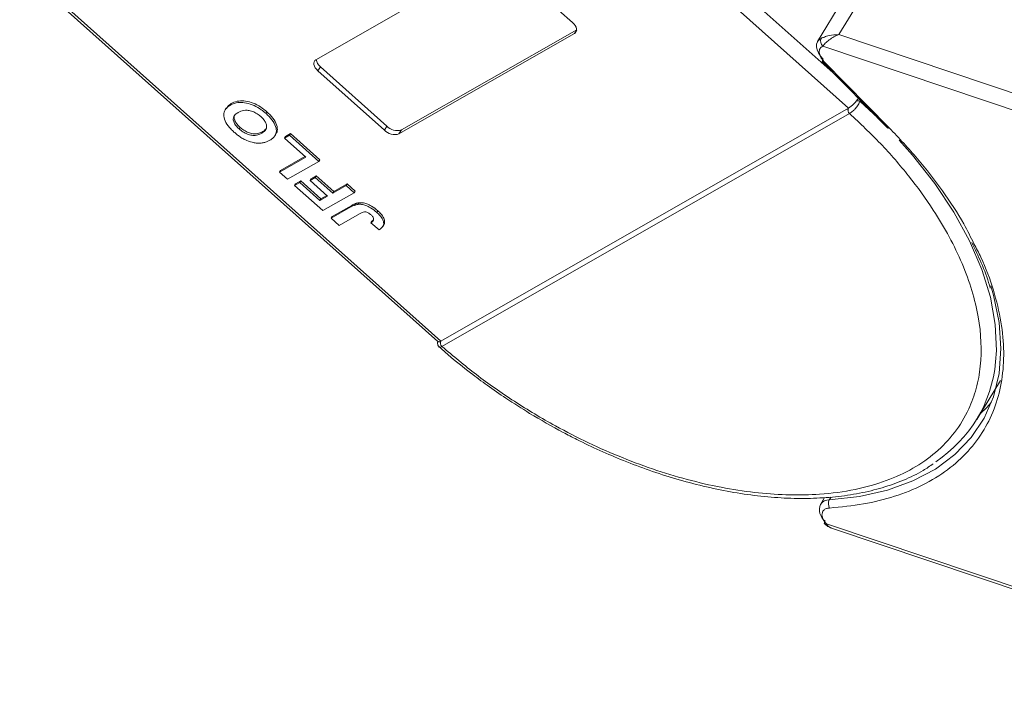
# Model space of a CAD drawing. Header units: millimetres. Extents: x 2098 to 3561, y 550 to 1583.
# Tile 35 of 84: x 2907 to 2983, y 1312 to 1364. Entities that reach past the tile are written whole.
import ezdxf

# ---------------------------------------------------------------- set-up
doc = ezdxf.new("R2010")
doc.units = ezdxf.units.MM

msp = doc.modelspace()

# ---------------------------------------------------------------- linework, layer by layer
at = {"color": 7, "linetype": 'Continuous', "lineweight": 15}
for p, q in [((2970.006, 1360.077), (2941.531, 1385.498)), ((2939.966, 1385.245), (2970.94, 1357.593)), ((2930.172, 1361.294), (2943.616, 1368.979)), ((2939.732, 1339.752), (2907.497, 1368.529)), ((2907.523, 1368.274), (2939.519, 1339.709)), ((2944.732, 1368.686), (2949.819, 1364.144)), ((2970.213, 1363.224), (2971.894, 1365.986)), ((2970.447, 1365.759), (2968.58, 1362.69)), ((2936.718, 1355.923), (2950.136, 1363.594)), ((2950.136, 1363.566), (2949.975, 1363.302)), ((2949.975, 1363.302), (2936.532, 1355.616)), ((3008.108, 1350.496), (2970.213, 1363.224)), ((2968.978, 1362.338), (3007.737, 1349.319)), ((2930.515, 1360.758), (2930.328, 1360.451)), ((2930.515, 1360.758), (2935.602, 1356.216)), ((2968.955, 1361.145), (2973.94, 1356.076)), ((2969.082, 1361.146), (2974.067, 1356.078)), ((2935.416, 1355.91), (2930.328, 1360.451)), ((2923.3, 1357.579), (2923.225, 1357.456)), ((2923.698, 1357.938), (2923.623, 1357.816)), ((2939.733, 1339.752), (2970.939, 1357.592)), ((2971.811, 1358.133), (2973.22, 1356.809)), ((2926.355, 1357.175), (2926.429, 1357.298)), ((2971.031, 1357.179), (2939.824, 1339.339)), ((2971.032, 1357.179), (2971.031, 1357.179)), ((2924.294, 1355.995), (2924.368, 1356.118)), ((2935.602, 1356.216), (2935.416, 1355.91)), ((2926.023, 1355.666), (2926.098, 1355.788)), ((2927.036, 1355.477), (2927.111, 1355.6)), ((2927.763, 1355.287), (2928.163, 1355.516)), ((2927.837, 1355.41), (2927.763, 1355.287)), ((2929.393, 1353.831), (2927.763, 1355.287)), ((2927.837, 1355.41), (2928.237, 1355.638)), ((2928.163, 1355.516), (2928.237, 1355.638)), ((2928.163, 1355.516), (2930.405, 1353.514)), ((2928.237, 1355.638), (2930.479, 1353.637)), ((2936.718, 1355.923), (2936.532, 1355.616)), ((2927.393, 1352.688), (2929.393, 1353.831)), ((2927.467, 1352.81), (2929.338, 1353.88)), ((2930.405, 1353.514), (2928.004, 1352.142)), ((2930.479, 1353.637), (2930.405, 1353.514)), ((2927.467, 1352.81), (2927.393, 1352.688)), ((2928.004, 1352.142), (2927.393, 1352.688)), ((2929.723, 1352.05), (2930.123, 1352.278)), ((2929.797, 1352.172), (2930.197, 1352.401)), ((2930.197, 1352.401), (2930.123, 1352.278)), ((2930.123, 1352.278), (2931.468, 1351.077)), ((2930.197, 1352.401), (2931.543, 1351.2)), ((2928.534, 1351.669), (2928.934, 1351.897)), ((2928.609, 1351.791), (2928.534, 1351.669)), ((2930.694, 1349.74), (2928.534, 1351.669)), ((2928.609, 1351.791), (2929.009, 1352.02)), ((2929.009, 1352.02), (2928.934, 1351.897)), ((2928.934, 1351.897), (2930.483, 1350.514)), ((2929.009, 1352.02), (2930.558, 1350.637)), ((2929.797, 1352.172), (2929.723, 1352.05)), ((2931.068, 1350.849), (2929.723, 1352.05)), ((2931.468, 1351.077), (2932.484, 1351.658)), ((2931.543, 1351.2), (2932.558, 1351.781)), ((2932.484, 1351.658), (2932.558, 1351.781)), ((2932.484, 1351.658), (2933.095, 1351.112)), ((2932.558, 1351.781), (2933.17, 1351.235)), ((2930.483, 1350.514), (2931.068, 1350.849)), ((2930.558, 1350.637), (2931.013, 1350.897)), ((2933.095, 1351.112), (2930.694, 1349.74)), ((2931.543, 1351.2), (2931.468, 1351.077)), ((2933.17, 1351.235), (2933.095, 1351.112)), ((2930.558, 1350.637), (2930.483, 1350.514)), ((2931.347, 1349.157), (2932.86, 1350.023)), ((2931.421, 1349.28), (2932.935, 1350.145)), ((2932.935, 1350.145), (2932.86, 1350.023)), ((2933.461, 1350.344), (2933.386, 1350.222)), ((2931.421, 1349.28), (2931.347, 1349.157)), ((2933.512, 1349.5), (2931.958, 1348.612)), ((2934.909, 1349.727), (2934.834, 1349.605)), ((2931.958, 1348.612), (2931.347, 1349.157)), ((2934.448, 1348.921), (2934.374, 1348.799)), ((2934.374, 1348.799), (2935.016, 1348.27)), ((2935.29, 1348.516), (2935.365, 1348.638)), ((2939.824, 1339.339), (2939.823, 1339.338)), ((2980.763, 1333.747), (2982.574, 1336.724)), ((2969.116, 1327.773), (2968.794, 1327.244)), ((2969.476, 1327.587), (2969.609, 1327.804)), ((3009.578, 1312.204), (2969.249, 1325.75)), ((2969.646, 1325.428), (3009.597, 1312.008))]:
    msp.add_line(p, q, dxfattribs=at)
at = {"color": 7, "linetype": 'Continuous', "lineweight": 15, "flags": 128}
for points in [[(2949.819, 1364.144), (2949.934, 1364.028), (2950.026, 1363.906), (2950.092, 1363.782), (2950.128, 1363.662), (2950.135, 1363.55), (2950.11, 1363.45), (2950.056, 1363.366), (2949.975, 1363.302)], [(2968.58, 1362.69), (2968.689, 1362.822), (2968.859, 1362.935)], [(2968.998, 1361.346), (2968.797, 1361.577), (2968.643, 1361.815), (2968.541, 1362.051), (2968.493, 1362.278), (2968.503, 1362.487), (2968.568, 1362.67), (2968.58, 1362.69)], [(2930.328, 1360.451), (2930.213, 1360.567), (2930.121, 1360.689), (2930.056, 1360.813), (2930.019, 1360.933), (2930.013, 1361.045), (2930.037, 1361.145), (2930.091, 1361.229), (2930.172, 1361.294)], [(2968.955, 1361.145), (2968.945, 1361.16), (2968.94, 1361.194), (2968.947, 1361.237), (2968.966, 1361.288), (2968.998, 1361.346)], [(2969.082, 1361.146), (2969.033, 1361.131), (2968.993, 1361.129), (2968.963, 1361.138), (2968.955, 1361.145)], [(2974.067, 1356.078), (2974.018, 1356.063), (2973.978, 1356.06), (2973.948, 1356.07), (2973.94, 1356.076)], [(2974.824, 1355.149), (2975.846, 1353.987), (2977.544, 1351.822), (2979.003, 1349.627), (2980.208, 1347.427), (2981.145, 1345.244), (2981.805, 1343.103), (2982.18, 1341.026), (2982.266, 1339.037), (2982.208, 1338.163)], [(2981.844, 1343.992), (2982.051, 1343.269), (2982.475, 1341.178), (2982.614, 1339.169), (2982.467, 1337.264), (2982.035, 1335.483), (2981.323, 1333.844), (2980.339, 1332.365), (2979.092, 1331.062), (2977.597, 1329.948), (2975.868, 1329.035), (2973.924, 1328.333), (2971.786, 1327.848), (2969.476, 1327.587)], [(2981.04, 1334.202), (2981.53, 1334.672), (2981.878, 1335.045)], [(2969.111, 1325.76), (2969.1, 1325.776), (2969.093, 1325.811), (2969.099, 1325.856), (2969.117, 1325.908), (2969.148, 1325.966)]]:
    msp.add_lwpolyline(points, dxfattribs=at)
at = {"color": 7, "linetype": 'Continuous', "lineweight": 15}
for centre, radius, start, end in [((2969.314, 1362.716), 0.505, 154.26532, 228.37702), ((2931.028, 1361.419), 0.837, 187.61545, 232.20598), ((2971.249, 1357.444), 0.344, 154.50284, 230.54279), ((2971.251, 1357.445), 0.344, 154.62039, 230.5722), ((2971.617, 1357.423), 0.736, 74.71127, 94.5465), ((2936.395, 1356.965), 1.09, 223.32862, 287.22701), ((2936.209, 1356.658), 1.09, 223.32862, 287.22701), ((2940.042, 1339.603), 0.344, 154.38646, 230.5161), ((2940.043, 1339.604), 0.344, 154.50316, 230.54262), ((2971.953, 1339.109), 10.299, 303.41542, 354.73081), ((2969.446, 1326.797), 0.791, 87.80856, 145.60437), ((2970.03, 1327.293), 0.627, 151.98145, 211.42178), ((2969.836, 1326.845), 1.116, 159.06231, 231.94779), ((2969.187, 1325.862), 0.128, 233.17173, 298.70948)]:
    msp.add_arc(centre, radius, start, end, dxfattribs=at)
for points, knots in [([(2968.859, 1362.935), (2968.935, 1362.97), (2969.104, 1363.045), (2969.557, 1363.181), (2969.956, 1363.207), (2970.213, 1363.224)], [0, 0, 0, 0, 0.2270634, 0.5015869, 1, 1, 1, 1]), ([(2970.213, 1363.224), (2970.083, 1363.17), (2969.824, 1363.061), (2969.46, 1362.821), (2969.154, 1362.556), (2969.034, 1362.408), (2968.978, 1362.338)], [0, 0, 0, 0, 0.251519, 0.501784, 0.765632, 1, 1, 1, 1]), ([(2971.559, 1358.157), (2971.605, 1358.213), (2971.659, 1358.279), (2971.699, 1358.34), (2971.705, 1358.349)], [0, 0, 0, 0, 0.855943, 1, 1, 1, 1]), ([(2923.901, 1355.759), (2923.819, 1355.836), (2923.568, 1356.069), (2923.246, 1356.494), (2923.086, 1356.979), (2923.154, 1357.416), (2923.383, 1357.669), (2923.577, 1357.787), (2923.623, 1357.816)], [0, 0, 0, 0, 0.101398, 0.306996, 0.506144, 0.685262, 0.924557, 1, 1, 1, 1]), ([(2923.32, 1357.565), (2923.39, 1357.669), (2923.487, 1357.815), (2923.65, 1357.911), (2923.698, 1357.938)], [0, 0, 0, 0, 0.71022, 1, 1, 1, 1]), ([(2923.623, 1357.816), (2923.689, 1357.85), (2923.889, 1357.955), (2924.287, 1358.05), (2924.853, 1358.009), (2925.442, 1357.812), (2925.957, 1357.51), (2926.235, 1357.276), (2926.355, 1357.175)], [0, 0, 0, 0, 0.101888, 0.307343, 0.492963, 0.678647, 0.860791, 1, 1, 1, 1]), ([(2923.698, 1357.938), (2923.764, 1357.973), (2923.964, 1358.077), (2924.361, 1358.173), (2924.928, 1358.132), (2925.517, 1357.934), (2926.032, 1357.633), (2926.309, 1357.399), (2926.429, 1357.298)], [0, 0, 0, 0, 0.101888, 0.307343, 0.492963, 0.678647, 0.860791, 1, 1, 1, 1]), ([(2970.939, 1357.592), (2970.939, 1357.592), (2970.939, 1357.592), (2970.939, 1357.593), (2970.94, 1357.593), (2970.94, 1357.593)], [0, 0, 0, 0, 0.384666, 0.692333, 1, 1, 1, 1]), ([(2970.94, 1357.593), (2970.998, 1357.63), (2971.114, 1357.706), (2971.322, 1357.894), (2971.472, 1358.053), (2971.547, 1358.142), (2971.559, 1358.157)], [0, 0, 0, 0, 0.313357, 0.626713, 0.94007, 1, 1, 1, 1]), ([(2971.811, 1358.133), (2971.799, 1358.088), (2971.774, 1357.99), (2971.697, 1357.844), (2971.596, 1357.696), (2971.465, 1357.537), (2971.318, 1357.392), (2971.163, 1357.262), (2971.078, 1357.209), (2971.032, 1357.179)], [0, 0, 0, 0, 0.111997, 0.244844, 0.369168, 0.500899, 0.687533, 0.828138, 1, 1, 1, 1]), ([(2924.294, 1355.995), (2924.212, 1356.074), (2924.049, 1356.231), (2923.886, 1356.496), (2923.826, 1356.751), (2923.896, 1357.013), (2924.063, 1357.167), (2924.197, 1357.247), (2924.223, 1357.263)], [0, 0, 0, 0, 0.160292, 0.321922, 0.490761, 0.657569, 0.933883, 1, 1, 1, 1]), ([(2924.368, 1356.118), (2924.287, 1356.196), (2924.124, 1356.354), (2923.959, 1356.619), (2923.906, 1356.87), (2923.929, 1357.044), (2923.994, 1357.105), (2924.006, 1357.117)], [0, 0, 0, 0, 0.230291, 0.462505, 0.705076, 0.944729, 1, 1, 1, 1]), ([(2924.223, 1357.263), (2924.29, 1357.297), (2924.477, 1357.394), (2924.817, 1357.458), (2925.239, 1357.376), (2925.589, 1357.225), (2925.822, 1357.061), (2925.935, 1356.963), (2925.956, 1356.945)], [0, 0, 0, 0, 0.15859, 0.447239, 0.620381, 0.793575, 0.961295, 1, 1, 1, 1]), ([(2925.956, 1356.945), (2926.037, 1356.866), (2926.2, 1356.707), (2926.355, 1356.442), (2926.416, 1356.176), (2926.338, 1355.899), (2926.165, 1355.75), (2926.037, 1355.674), (2926.023, 1355.666)], [0, 0, 0, 0, 0.1597099, 0.3204292, 0.4910735, 0.6770503, 0.9662903, 1, 1, 1, 1]), ([(2926.355, 1357.175), (2926.437, 1357.098), (2926.688, 1356.865), (2927.016, 1356.438), (2927.176, 1355.951), (2927.106, 1355.515), (2926.88, 1355.269), (2926.692, 1355.154), (2926.651, 1355.129)], [0, 0, 0, 0, 0.102171, 0.30922, 0.51365, 0.692275, 0.932413, 1, 1, 1, 1]), ([(2926.429, 1357.298), (2926.512, 1357.221), (2926.762, 1356.988), (2927.094, 1356.559), (2927.241, 1356.08), (2927.225, 1355.753), (2927.116, 1355.64), (2927.091, 1355.614)], [0, 0, 0, 0, 0.137027, 0.414714, 0.688887, 0.928452, 1, 1, 1, 1]), ([(2971.031, 1357.179), (2971.837, 1356.417), (2973.473, 1354.87), (2975.619, 1352.382), (2977.357, 1349.982), (2978.692, 1347.732), (2979.683, 1345.667), (2980.43, 1343.616), (2981.078, 1340.933), (2981.188, 1338.4), (2980.763, 1336.106), (2980.137, 1334.379), (2979.128, 1332.709), (2977.68, 1331.19), (2975.923, 1329.961), (2973.858, 1329.005), (2971.467, 1328.33), (2968.965, 1327.992), (2966.469, 1327.934), (2964.056, 1328.09), (2961.535, 1328.455), (2958.065, 1329.224), (2954.525, 1330.399), (2951.046, 1331.927), (2948.265, 1333.351), (2945.37, 1335.089), (2942.442, 1337.13), (2940.688, 1338.61), (2939.824, 1339.339)], [0, 0, 0, 0, 0.038862, 0.078912, 0.120068, 0.152227, 0.184382, 0.217215, 0.250043, 0.315618, 0.347778, 0.379932, 0.421093, 0.461142, 0.5, 0.538863, 0.578912, 0.620068, 0.652227, 0.684382, 0.717215, 0.750043, 0.815618, 0.847778, 0.879932, 0.921093, 0.96114, 1, 1, 1, 1]), ([(2926.098, 1355.788), (2926.031, 1355.754), (2925.863, 1355.667), (2925.559, 1355.603), (2925.179, 1355.651), (2924.828, 1355.784), (2924.556, 1355.957), (2924.416, 1356.077), (2924.368, 1356.118)], [0, 0, 0, 0, 0.158617, 0.400864, 0.573059, 0.745486, 0.912985, 1, 1, 1, 1]), ([(2926.382, 1356.05), (2926.31, 1355.963), (2926.229, 1355.865), (2926.111, 1355.796), (2926.098, 1355.788)], [0, 0, 0, 0, 0.885532, 1, 1, 1, 1]), ([(2974.067, 1356.078), (2974.81, 1355.291), (2976.296, 1353.716), (2978.186, 1351.243), (2979.636, 1349.059), (2980.301, 1347.707), (2980.55, 1347.199)], [0, 0, 0, 0, 0.2748088, 0.5496356, 0.8310259, 1, 1, 1, 1]), ([(2924.666, 1355.215), (2924.614, 1355.243), (2924.511, 1355.3), (2924.371, 1355.392), (2924.242, 1355.481), (2924.125, 1355.571), (2924.011, 1355.663), (2923.938, 1355.727), (2923.901, 1355.759)], [0, 0, 0, 0, 0.185429, 0.37219, 0.527708, 0.683877, 0.841678, 1, 1, 1, 1]), ([(2926.023, 1355.666), (2925.957, 1355.631), (2925.789, 1355.544), (2925.484, 1355.48), (2925.104, 1355.528), (2924.753, 1355.662), (2924.481, 1355.835), (2924.342, 1355.954), (2924.294, 1355.995)], [0, 0, 0, 0, 0.158617, 0.400864, 0.573059, 0.745486, 0.912985, 1, 1, 1, 1]), ([(2925.898, 1354.907), (2925.803, 1354.908), (2925.611, 1354.91), (2925.222, 1354.983), (2924.896, 1355.095), (2924.69, 1355.202), (2924.666, 1355.215)], [0, 0, 0, 0, 0.250896, 0.502166, 0.940512, 1, 1, 1, 1]), ([(2926.651, 1355.129), (2926.618, 1355.111), (2926.554, 1355.075), (2926.445, 1355.026), (2926.327, 1354.982), (2926.195, 1354.945), (2926.054, 1354.917), (2925.95, 1354.91), (2925.898, 1354.907)], [0, 0, 0, 0, 0.1539502, 0.3081809, 0.478699, 0.6499612, 0.8242026, 1, 1, 1, 1]), ([(2932.86, 1350.023), (2932.892, 1350.04), (2932.957, 1350.076), (2933.049, 1350.121), (2933.134, 1350.156), (2933.214, 1350.183), (2933.295, 1350.208), (2933.355, 1350.217), (2933.386, 1350.222)], [0, 0, 0, 0, 0.20827, 0.416707, 0.561481, 0.706573, 0.852825, 1, 1, 1, 1]), ([(2932.935, 1350.145), (2932.967, 1350.163), (2933.032, 1350.199), (2933.124, 1350.243), (2933.209, 1350.279), (2933.288, 1350.306), (2933.37, 1350.33), (2933.43, 1350.34), (2933.461, 1350.344)], [0, 0, 0, 0, 0.20827, 0.416707, 0.561481, 0.706573, 0.852825, 1, 1, 1, 1]), ([(2933.386, 1350.222), (2933.48, 1350.225), (2933.668, 1350.232), (2934.007, 1350.143), (2934.422, 1349.947), (2934.679, 1349.734), (2934.834, 1349.605)], [0, 0, 0, 0, 0.20646, 0.413515, 0.645211, 1, 1, 1, 1]), ([(2933.461, 1350.344), (2933.555, 1350.348), (2933.743, 1350.355), (2934.081, 1350.265), (2934.497, 1350.07), (2934.753, 1349.856), (2934.909, 1349.727)], [0, 0, 0, 0, 0.20646, 0.413515, 0.645211, 1, 1, 1, 1]), ([(2933.512, 1349.5), (2933.578, 1349.535), (2933.692, 1349.595), (2933.857, 1349.644), (2934, 1349.642), (2934.122, 1349.601), (2934.259, 1349.525), (2934.343, 1349.455), (2934.394, 1349.411)], [0, 0, 0, 0, 0.2920273, 0.5048541, 0.6139046, 0.723685, 0.8298165, 1, 1, 1, 1]), ([(2934.394, 1349.411), (2934.42, 1349.387), (2934.472, 1349.339), (2934.527, 1349.267), (2934.565, 1349.202), (2934.584, 1349.146), (2934.594, 1349.092), (2934.591, 1349.06), (2934.59, 1349.043)], [0, 0, 0, 0, 0.202387, 0.410907, 0.557829, 0.709472, 0.853224, 1, 1, 1, 1]), ([(2934.834, 1349.605), (2934.916, 1349.527), (2935.104, 1349.351), (2935.314, 1349.05), (2935.385, 1348.757), (2935.304, 1348.473), (2935.129, 1348.35), (2935.016, 1348.27)], [0, 0, 0, 0, 0.155292, 0.353145, 0.543243, 0.704067, 1, 1, 1, 1]), ([(2934.909, 1349.727), (2934.991, 1349.65), (2935.178, 1349.474), (2935.391, 1349.171), (2935.452, 1348.885), (2935.428, 1348.706), (2935.366, 1348.651), (2935.358, 1348.644)], [0, 0, 0, 0, 0.213477, 0.485462, 0.746786, 0.967868, 1, 1, 1, 1]), ([(2934.59, 1349.043), (2934.584, 1349.022), (2934.572, 1348.98), (2934.535, 1348.933), (2934.497, 1348.893), (2934.459, 1348.86), (2934.418, 1348.828), (2934.388, 1348.808), (2934.374, 1348.799)], [0, 0, 0, 0, 0.193806, 0.393127, 0.544069, 0.695412, 0.847613, 1, 1, 1, 1]), ([(2934.448, 1348.921), (2934.463, 1348.931), (2934.493, 1348.952), (2934.536, 1348.985), (2934.568, 1349.011), (2934.583, 1349.028), (2934.585, 1349.031)], [0, 0, 0, 0, 0.30136, 0.602975, 0.929011, 1, 1, 1, 1]), ([(2980.55, 1347.199), (2980.732, 1346.855), (2981.366, 1345.658), (2982.079, 1343.644), (2982.676, 1341.217), (2982.884, 1338.915), (2982.735, 1336.759), (2982.232, 1334.757), (2981.369, 1332.922), (2980.15, 1331.279), (2978.577, 1329.859), (2976.685, 1328.696), (2974.517, 1327.823), (2972.131, 1327.214), (2970.374, 1327.048), (2969.495, 1326.966)], [0, 0, 0, 0, 0.033077, 0.115026, 0.196413, 0.275893, 0.355385, 0.434865, 0.514356, 0.595743, 0.677692, 0.759642, 0.841028, 0.920512, 1, 1, 1, 1]), ([(2980.379, 1347.305), (2980.628, 1346.784), (2981.154, 1345.68), (2981.609, 1344.508), (2981.779, 1343.872), (2981.799, 1343.796)], [0, 0, 0, 0, 0.441064, 0.934069, 1, 1, 1, 1]), ([(2939.496, 1339.743), (2939.489, 1339.683), (2939.476, 1339.576), (2939.512, 1339.411), (2939.577, 1339.336), (2939.612, 1339.296)], [0, 0, 0, 0, 0.363867, 0.658166, 1, 1, 1, 1]), ([(2939.526, 1339.717), (2939.539, 1339.706), (2939.571, 1339.679), (2939.659, 1339.711), (2939.722, 1339.746), (2939.732, 1339.752)], [0, 0, 0, 0, 0.371133, 0.899006, 1, 1, 1, 1]), ([(2939.732, 1339.752), (2939.732, 1339.752), (2939.732, 1339.752), (2939.732, 1339.752), (2939.733, 1339.752), (2939.733, 1339.752)], [0, 0, 0, 0, 0.3846993, 0.6923496, 1, 1, 1, 1]), ([(2939.823, 1339.338), (2939.783, 1339.318), (2939.71, 1339.282), (2939.643, 1339.272), (2939.627, 1339.293), (2939.621, 1339.301)], [0, 0, 0, 0, 0.443445, 0.806261, 1, 1, 1, 1]), ([(2939.624, 1339.304), (2939.847, 1339.103), (2940.608, 1338.415), (2941.842, 1337.437), (2943.323, 1336.33), (2944.825, 1335.284), (2945.927, 1334.594), (2946.537, 1334.213)], [0, 0, 0, 0, 0.107273, 0.365989, 0.55071, 0.751571, 1, 1, 1, 1]), ([(2946.537, 1334.213), (2947.385, 1333.715), (2948.574, 1333.017), (2950.374, 1332.093), (2951.918, 1331.356), (2953.772, 1330.565), (2955.721, 1329.832), (2957.754, 1329.175), (2959.831, 1328.621), (2961.922, 1328.184), (2964.002, 1327.876), (2966.049, 1327.706), (2968.044, 1327.68), (2969.969, 1327.801), (2971.809, 1328.074), (2973.553, 1328.498), (2975.178, 1329.085), (2976.485, 1329.7), (2977.182, 1330.179), (2977.437, 1330.354)], [0, 0, 0, 0, 0.077042, 0.108033, 0.15937, 0.212414, 0.269049, 0.327849, 0.38824, 0.449773, 0.512143, 0.575139, 0.638624, 0.702518, 0.766787, 0.831442, 0.89655, 0.962241, 1, 1, 1, 1]), ([(2969.495, 1326.966), (2969.41, 1326.954), (2969.236, 1326.93), (2969.048, 1326.811), (2968.929, 1326.642), (2968.92, 1326.495), (2968.916, 1326.423)], [0, 0, 0, 0, 0.245513, 0.5, 0.754487, 1, 1, 1, 1]), ([(2969.111, 1325.76), (2969.195, 1325.684), (2969.353, 1325.54), (2969.543, 1325.467), (2969.632, 1325.432)], [0, 0, 0, 0, 0.531534, 1, 1, 1, 1]), ([(2969.249, 1325.75), (2969.31, 1325.661), (2969.413, 1325.513), (2969.584, 1325.465), (2969.652, 1325.445)], [0, 0, 0, 0, 0.601237, 1, 1, 1, 1])]:
    msp.add_open_spline(points, degree=3, knots=knots, dxfattribs=at)
for points in [[(2968.978, 1362.338), (2968.895, 1362.283), (2968.729, 1362.171), (2968.711, 1361.97), (2968.702, 1361.87)], [(2968.702, 1361.87), (2968.724, 1361.751), (2968.768, 1361.513), (2968.978, 1361.269), (2969.082, 1361.146)], [(2968.916, 1326.423), (2968.935, 1326.313), (2968.974, 1326.093), (2969.157, 1325.865), (2969.249, 1325.75)]]:
    msp.add_open_spline(points, degree=3, dxfattribs=at)

doc.saveas('drawing.dxf')
